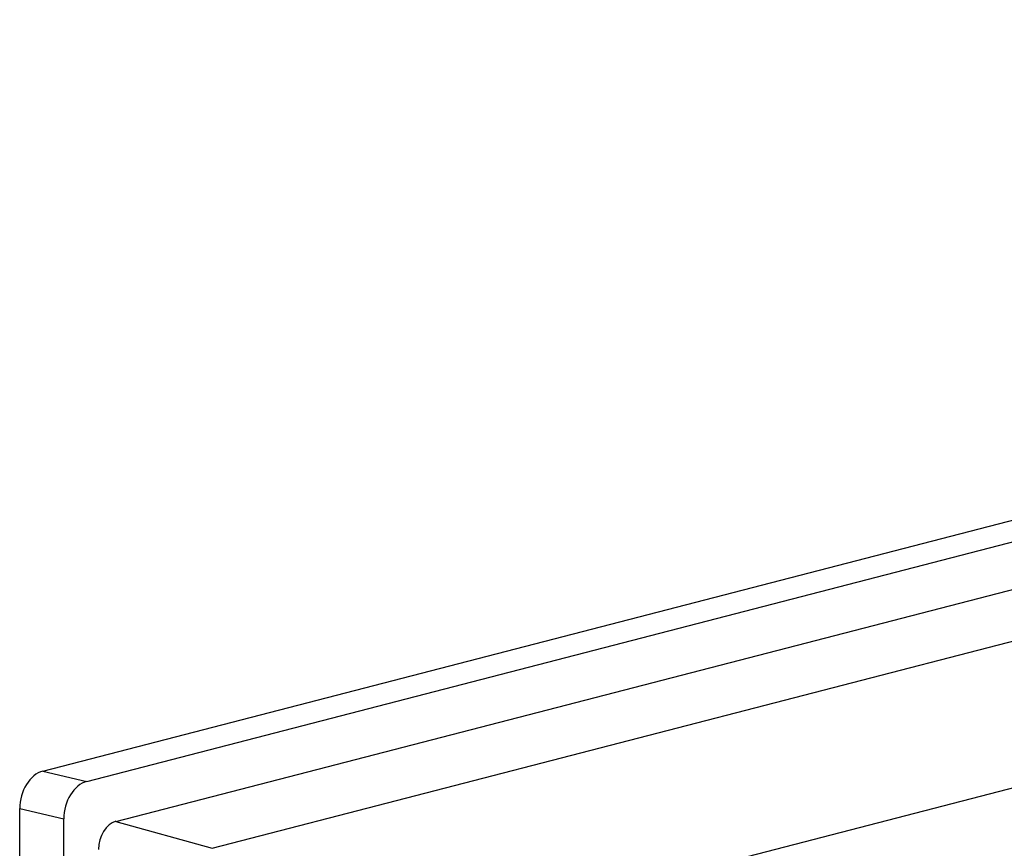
# Model space of a CAD drawing. Header units: millimetres. Extents: x 0 to 3905, y -1166 to 1110.
# Tile 98 of 155: x 1835 to 1895, y 696 to 746. Entities that reach past the tile are written whole.
import ezdxf

# ---------------------------------------------------------------- set-up
doc = ezdxf.new("R2010")
doc.units = ezdxf.units.MM
doc.header["$LTSCALE"] = 65.395
doc.layers.add('DE-13-001392DXF_CONTINUOUS_LINE', color=7, linetype='CONTINUOUS')
doc.layers.add('DE-13-001394DXF_CONTINUOUS_LINE', color=7, linetype='CONTINUOUS')

msp = doc.modelspace()

# ---------------------------------------------------------------- linework, layer by layer
at = {"layer": 'DE-13-001392DXF_CONTINUOUS_LINE'}
msp.add_line((1856.872, 689.517), (2010.732, 729.339), dxfattribs=at)
at = {"layer": 'DE-13-001394DXF_CONTINUOUS_LINE'}
for p, q in [((1836.222, 700.519), (2013.563, 746.418)), ((1838.908, 699.885), (2016.393, 745.822)), ((1840.676, 697.445), (2014.625, 742.466)), ((1846.553, 695.796), (2020.202, 740.74)), ((1836.222, 700.519), (1838.908, 699.885)), ((1834.809, 538.074), (1834.809, 698.222)), ((1834.809, 698.222), (1837.494, 697.588)), ((1837.494, 537.243), (1837.494, 697.588)), ((1840.676, 697.445), (1846.553, 695.796))]:
    msp.add_line(p, q, dxfattribs=at)
for centre, major_axis in [((1836.223, 698.587), (0.5, 1.937)), ((1838.909, 697.953), (0.5, 1.937)), ((1840.676, 695.996), (0.375, 1.453))]:
    msp.add_ellipse(centre, major_axis=major_axis, ratio=0.683323, start_param=0.361855, end_param=1.931966, dxfattribs=at)

doc.saveas('drawing.dxf')
